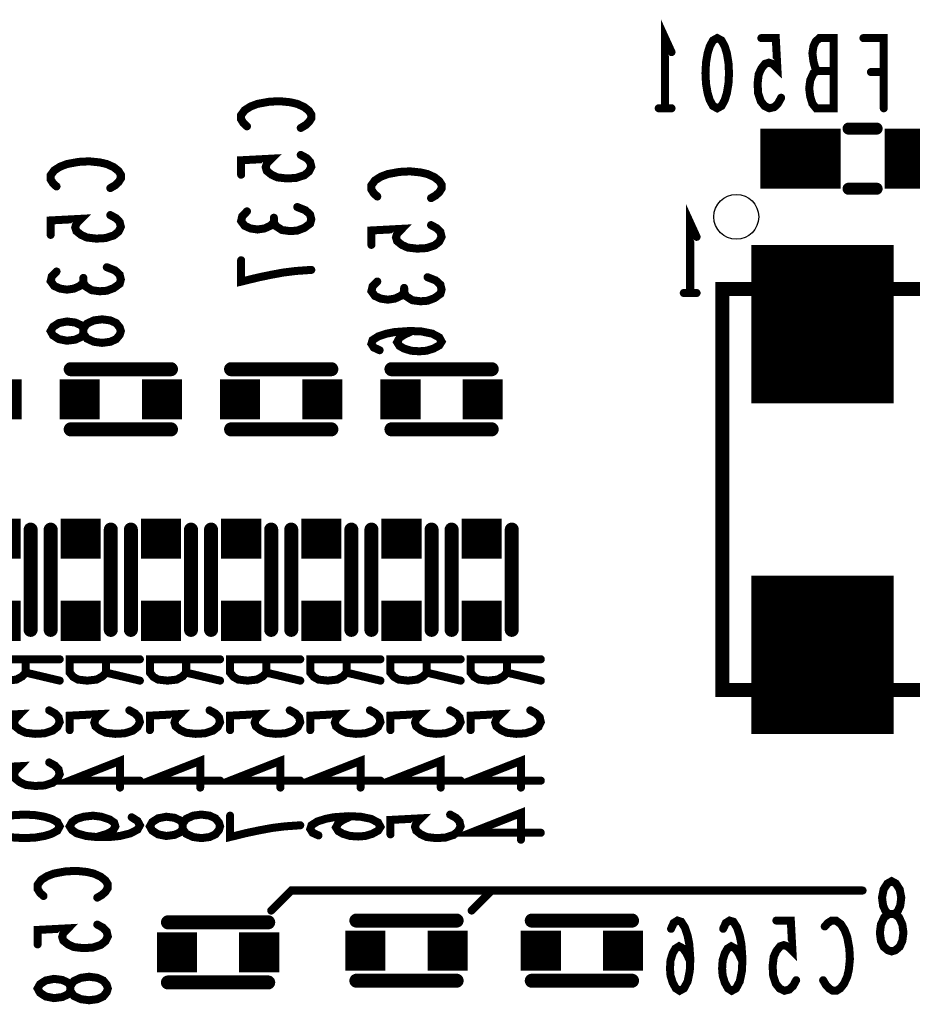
# Model space of a CAD drawing. Extents: x 0 to 8.86, y -3.29 to 6.3.
# Tile 74 of 129: x 5.34 to 5.79, y 4.3 to 4.79. Entities that reach past the tile are written whole.
import ezdxf

# ---------------------------------------------------------------- set-up
doc = ezdxf.new("R2010")
doc.units = 0
doc.layers.get('0').update_dxf_attribs({"color": 3, "linetype": 'CONTINUOUS'})

# ---------------------------------------------------------------- blocks, each defined once
blk = doc.blocks.new('PAD_S1')
at = {"const_width": 1}
blk.add_lwpolyline([(-0.5, 0), (0.5, 0)], dxfattribs=at)
blk = doc.blocks.new('PAD_R1')
at = {"const_width": 0.5}
blk.add_lwpolyline([(0.25, 0, 1), (-0.25, 0, 1)], format="xyb", close=True, dxfattribs=at)

msp = doc.modelspace()

# ---------------------------------------------------------------- linework, layer by layer
for points, const_width in [([(5.6665, 4.74513), (5.6665, 4.78013), (5.6697, 4.77313)], 0.004), ([(5.72437, 4.75038), (5.72277, 4.74746), (5.7209, 4.74571), (5.7185, 4.74513), (5.7161, 4.7463), (5.71423, 4.74863), (5.7129, 4.75271), (5.71263, 4.75738), (5.71317, 4.76205), (5.7145, 4.76496), (5.71637, 4.7673), (5.71823, 4.76788), (5.7201, 4.7673), (5.7225, 4.76496), (5.7217, 4.78013), (5.7145, 4.78013)], 0.004), ([(5.74237, 4.7638), (5.7413, 4.76555), (5.7405, 4.76846), (5.73997, 4.77255), (5.7405, 4.77605), (5.74157, 4.77838), (5.74343, 4.78013), (5.75063, 4.78013), (5.75063, 4.74513), (5.74183, 4.74513), (5.73997, 4.74746), (5.7389, 4.75096), (5.73837, 4.75505), (5.7389, 4.75913), (5.7405, 4.76263), (5.74237, 4.7638), (5.75063, 4.7638)], 0.004), ([(5.77557, 4.74513), (5.77557, 4.78013), (5.76543, 4.78013)], 0.004), ([(5.76917, 4.76321), (5.77557, 4.76321)], 0.004), ([(5.45792, 4.73613), (5.45617, 4.73773), (5.455, 4.7396), (5.455, 4.74173), (5.45675, 4.74413), (5.45967, 4.746), (5.46317, 4.74733), (5.469, 4.7484), (5.47425, 4.74867), (5.4795, 4.74813), (5.483, 4.74733), (5.4865, 4.74573), (5.48883, 4.74387), (5.49, 4.742), (5.49, 4.74013), (5.48883, 4.73827), (5.48708, 4.73667), (5.48475, 4.73533)], 0.004), ([(5.6697, 4.74513), (5.6633, 4.74513)], 0.004), ([(5.714, 4.72), (5.754, 4.72)], 0.03), ([(5.758, 4.735), (5.772, 4.735)], 0.006), ([(5.758, 4.735), (5.772, 4.735)], 0.006), ([(5.776, 4.72), (5.816, 4.72)], 0.03), ([(5.36292, 4.70613), (5.36117, 4.70773), (5.36, 4.7096), (5.36, 4.71173), (5.36175, 4.71413), (5.36467, 4.716), (5.36817, 4.71733), (5.374, 4.7184), (5.37925, 4.71867), (5.3845, 4.71813), (5.388, 4.71733), (5.3915, 4.71573), (5.39383, 4.71387), (5.395, 4.712), (5.395, 4.71013), (5.39383, 4.70827), (5.39208, 4.70667), (5.38975, 4.70533)], 0.004), ([(5.48475, 4.72187), (5.48767, 4.72027), (5.48942, 4.7184), (5.49, 4.716), (5.48883, 4.7136), (5.4865, 4.71173), (5.48242, 4.7104), (5.47775, 4.71013), (5.47308, 4.71067), (5.47017, 4.712), (5.46783, 4.71387), (5.46725, 4.71573), (5.46783, 4.7176), (5.47017, 4.72), (5.455, 4.7192), (5.455, 4.712)], 0.004), ([(5.52292, 4.70113), (5.52117, 4.70273), (5.52, 4.7046), (5.52, 4.70673), (5.52175, 4.70913), (5.52467, 4.711), (5.52817, 4.71233), (5.534, 4.7134), (5.53925, 4.71367), (5.5445, 4.71313), (5.548, 4.71233), (5.5515, 4.71073), (5.55383, 4.70887), (5.555, 4.707), (5.555, 4.70513), (5.55383, 4.70327), (5.55208, 4.70167), (5.54975, 4.70033)], 0.004), ([(5.745, 4.598), (5.745, 4.677)], 0.071), ([(5.758, 4.705), (5.772, 4.705)], 0.006), ([(5.758, 4.705), (5.772, 4.705)], 0.006), ([(5.47133, 4.68813), (5.46958, 4.68653), (5.46667, 4.6852), (5.46317, 4.68467), (5.45967, 4.6852), (5.45675, 4.68653), (5.455, 4.68893), (5.45558, 4.69133), (5.45792, 4.69373)], 0.004), ([(5.483, 4.69587), (5.48708, 4.69427), (5.48942, 4.69213), (5.49, 4.68973), (5.48942, 4.6876), (5.4865, 4.68547), (5.483, 4.68413), (5.4795, 4.68387), (5.47542, 4.6844), (5.4725, 4.68627), (5.47133, 4.68813), (5.47133, 4.69053)], 0.004), ([(5.679, 4.653), (5.679, 4.688), (5.6822, 4.681)], 0.004), ([(5.679, 4.653), (5.679, 4.688), (5.6822, 4.681)], 0.004), ([(5.38975, 4.69187), (5.39267, 4.69027), (5.39442, 4.6884), (5.395, 4.686), (5.39383, 4.6836), (5.3915, 4.68173), (5.38742, 4.6804), (5.38275, 4.68013), (5.37808, 4.68067), (5.37517, 4.682), (5.37283, 4.68387), (5.37225, 4.68573), (5.37283, 4.6876), (5.37517, 4.69), (5.36, 4.6892), (5.36, 4.682)], 0.004), ([(5.54975, 4.68687), (5.55267, 4.68527), (5.55442, 4.6834), (5.555, 4.681), (5.55383, 4.6786), (5.5515, 4.67673), (5.54742, 4.6754), (5.54275, 4.67513), (5.53808, 4.67567), (5.53517, 4.677), (5.53283, 4.67887), (5.53225, 4.68073), (5.53283, 4.6826), (5.53517, 4.685), (5.52, 4.6842), (5.52, 4.677)], 0.004), ([(5.49, 4.66453), (5.48242, 4.664), (5.476, 4.6632), (5.47017, 4.66213), (5.46375, 4.6608), (5.455, 4.65867), (5.455, 4.66933)], 0.004), ([(5.37633, 4.65813), (5.37458, 4.65653), (5.37167, 4.6552), (5.36817, 4.65467), (5.36467, 4.6552), (5.36175, 4.65653), (5.36, 4.65893), (5.36058, 4.66133), (5.36292, 4.66373)], 0.004), ([(5.388, 4.66587), (5.39208, 4.66427), (5.39442, 4.66213), (5.395, 4.65973), (5.39442, 4.6576), (5.3915, 4.65547), (5.388, 4.65413), (5.3845, 4.65387), (5.38042, 4.6544), (5.3775, 4.65627), (5.37633, 4.65813), (5.37633, 4.66053)], 0.004), ([(5.53633, 4.65313), (5.53458, 4.65153), (5.53167, 4.6502), (5.52817, 4.64967), (5.52467, 4.6502), (5.52175, 4.65153), (5.52, 4.65393), (5.52058, 4.65633), (5.52292, 4.65873)], 0.004), ([(5.548, 4.66087), (5.55208, 4.65927), (5.55442, 4.65713), (5.555, 4.65473), (5.55442, 4.6526), (5.5515, 4.65047), (5.548, 4.64913), (5.5445, 4.64887), (5.54042, 4.6494), (5.5375, 4.65127), (5.53633, 4.65313), (5.53633, 4.65553)], 0.004), ([(5.705, 4.455), (5.695, 4.455), (5.695, 4.655), (5.705, 4.655)], 0.007), ([(5.785, 4.655), (5.905, 4.655)], 0.007), ([(5.6822, 4.653), (5.6758, 4.653)], 0.004), ([(5.6822, 4.653), (5.6758, 4.653)], 0.004), ([(5.54042, 4.63407), (5.53633, 4.6322), (5.534, 4.6306), (5.53283, 4.62847), (5.534, 4.6266), (5.53633, 4.62527), (5.53983, 4.6242), (5.54392, 4.62393), (5.54742, 4.6242), (5.55092, 4.62527), (5.55383, 4.62687), (5.555, 4.62873), (5.55383, 4.63087), (5.55033, 4.63273), (5.54508, 4.6338), (5.53925, 4.63407), (5.53167, 4.63353), (5.52758, 4.63273), (5.5235, 4.6314), (5.52058, 4.62953), (5.52, 4.62767), (5.52117, 4.6258), (5.52408, 4.62447)], 0.004), ([(5.42, 4.615), (5.37, 4.615)], 0.007), ([(5.42, 4.615), (5.37, 4.615)], 0.007), ([(5.5, 4.615), (5.45, 4.615)], 0.007), ([(5.5, 4.615), (5.45, 4.615)], 0.007), ([(5.58, 4.615), (5.53, 4.615)], 0.007), ([(5.58, 4.615), (5.53, 4.615)], 0.007), ([(5.42, 4.585), (5.37, 4.585)], 0.007), ([(5.42, 4.585), (5.37, 4.585)], 0.007), ([(5.5, 4.585), (5.45, 4.585)], 0.007), ([(5.5, 4.585), (5.45, 4.585)], 0.007), ([(5.58, 4.585), (5.53, 4.585)], 0.007), ([(5.58, 4.585), (5.53, 4.585)], 0.007), ([(5.745, 4.433), (5.745, 4.512)], 0.071), ([(5.35, 4.485), (5.35, 4.535)], 0.007), ([(5.35, 4.485), (5.35, 4.535)], 0.007), ([(5.36, 4.485), (5.36, 4.535)], 0.007), ([(5.36, 4.485), (5.36, 4.535)], 0.007), ([(5.39, 4.485), (5.39, 4.535)], 0.007), ([(5.39, 4.485), (5.39, 4.535)], 0.007), ([(5.4, 4.485), (5.4, 4.535)], 0.007), ([(5.4, 4.485), (5.4, 4.535)], 0.007), ([(5.43, 4.485), (5.43, 4.535)], 0.007), ([(5.43, 4.485), (5.43, 4.535)], 0.007), ([(5.44, 4.485), (5.44, 4.535)], 0.007), ([(5.44, 4.485), (5.44, 4.535)], 0.007), ([(5.47, 4.485), (5.47, 4.535)], 0.007), ([(5.47, 4.485), (5.47, 4.535)], 0.007), ([(5.48, 4.485), (5.48, 4.535)], 0.007), ([(5.48, 4.485), (5.48, 4.535)], 0.007), ([(5.51, 4.485), (5.51, 4.535)], 0.007), ([(5.51, 4.485), (5.51, 4.535)], 0.007), ([(5.52, 4.485), (5.52, 4.535)], 0.007), ([(5.52, 4.485), (5.52, 4.535)], 0.007), ([(5.55, 4.485), (5.55, 4.535)], 0.007), ([(5.55, 4.485), (5.55, 4.535)], 0.007), ([(5.56, 4.485), (5.56, 4.535)], 0.007), ([(5.56, 4.485), (5.56, 4.535)], 0.007), ([(5.59, 4.485), (5.59, 4.535)], 0.007), ([(5.59, 4.485), (5.59, 4.535)], 0.007), ([(5.3645, 4.47033), (5.3295, 4.47033), (5.3295, 4.46367), (5.33125, 4.46153), (5.33359, 4.4602), (5.33825, 4.45967), (5.34292, 4.4602), (5.34584, 4.4618), (5.34759, 4.46367), (5.34759, 4.47033)], 0.004), ([(5.4045, 4.47033), (5.3695, 4.47033), (5.3695, 4.46367), (5.37125, 4.46153), (5.37359, 4.4602), (5.37825, 4.45967), (5.38292, 4.4602), (5.38584, 4.4618), (5.38759, 4.46367), (5.38759, 4.47033)], 0.004), ([(5.4445, 4.47033), (5.4095, 4.47033), (5.4095, 4.46367), (5.41125, 4.46153), (5.41359, 4.4602), (5.41825, 4.45967), (5.42292, 4.4602), (5.42584, 4.4618), (5.42759, 4.46367), (5.42759, 4.47033)], 0.004), ([(5.4845, 4.47033), (5.4495, 4.47033), (5.4495, 4.46367), (5.45125, 4.46153), (5.45359, 4.4602), (5.45825, 4.45967), (5.46292, 4.4602), (5.46584, 4.4618), (5.46759, 4.46367), (5.46759, 4.47033)], 0.004), ([(5.5245, 4.47033), (5.4895, 4.47033), (5.4895, 4.46367), (5.49125, 4.46153), (5.49359, 4.4602), (5.49825, 4.45967), (5.50292, 4.4602), (5.50584, 4.4618), (5.50759, 4.46367), (5.50759, 4.47033)], 0.004), ([(5.5645, 4.47033), (5.5295, 4.47033), (5.5295, 4.46367), (5.53125, 4.46153), (5.53359, 4.4602), (5.53825, 4.45967), (5.54292, 4.4602), (5.54584, 4.4618), (5.54759, 4.46367), (5.54759, 4.47033)], 0.004), ([(5.6045, 4.47033), (5.5695, 4.47033), (5.5695, 4.46367), (5.57125, 4.46153), (5.57359, 4.4602), (5.57825, 4.45967), (5.58292, 4.4602), (5.58584, 4.4618), (5.58759, 4.46367), (5.58759, 4.47033)], 0.004), ([(5.34759, 4.46367), (5.3645, 4.45967)], 0.004), ([(5.38759, 4.46367), (5.4045, 4.45967)], 0.004), ([(5.42759, 4.46367), (5.4445, 4.45967)], 0.004), ([(5.46759, 4.46367), (5.4845, 4.45967)], 0.004), ([(5.50759, 4.46367), (5.5245, 4.45967)], 0.004), ([(5.54759, 4.46367), (5.5645, 4.45967)], 0.004), ([(5.58759, 4.46367), (5.6045, 4.45967)], 0.004), ([(5.785, 4.455), (5.905, 4.455)], 0.007), ([(5.35926, 4.44487), (5.36217, 4.44327), (5.36392, 4.4414), (5.3645, 4.439), (5.36334, 4.4366), (5.361, 4.43473), (5.35692, 4.4334), (5.35225, 4.43313), (5.34759, 4.43367), (5.34467, 4.435), (5.34234, 4.43687), (5.34175, 4.43873), (5.34234, 4.4406), (5.34467, 4.443), (5.3295, 4.4422), (5.3295, 4.435)], 0.004), ([(5.39926, 4.44487), (5.40217, 4.44327), (5.40392, 4.4414), (5.4045, 4.439), (5.40334, 4.4366), (5.401, 4.43473), (5.39692, 4.4334), (5.39225, 4.43313), (5.38759, 4.43367), (5.38467, 4.435), (5.38234, 4.43687), (5.38175, 4.43873), (5.38234, 4.4406), (5.38467, 4.443), (5.3695, 4.4422), (5.3695, 4.435)], 0.004), ([(5.43926, 4.44487), (5.44217, 4.44327), (5.44392, 4.4414), (5.4445, 4.439), (5.44334, 4.4366), (5.441, 4.43473), (5.43692, 4.4334), (5.43225, 4.43313), (5.42759, 4.43367), (5.42467, 4.435), (5.42234, 4.43687), (5.42175, 4.43873), (5.42234, 4.4406), (5.42467, 4.443), (5.4095, 4.4422), (5.4095, 4.435)], 0.004), ([(5.47926, 4.44487), (5.48217, 4.44327), (5.48392, 4.4414), (5.4845, 4.439), (5.48334, 4.4366), (5.481, 4.43473), (5.47692, 4.4334), (5.47225, 4.43313), (5.46759, 4.43367), (5.46467, 4.435), (5.46234, 4.43687), (5.46175, 4.43873), (5.46234, 4.4406), (5.46467, 4.443), (5.4495, 4.4422), (5.4495, 4.435)], 0.004), ([(5.51926, 4.44487), (5.52217, 4.44327), (5.52392, 4.4414), (5.5245, 4.439), (5.52334, 4.4366), (5.521, 4.43473), (5.51692, 4.4334), (5.51225, 4.43313), (5.50759, 4.43367), (5.50467, 4.435), (5.50234, 4.43687), (5.50175, 4.43873), (5.50234, 4.4406), (5.50467, 4.443), (5.4895, 4.4422), (5.4895, 4.435)], 0.004), ([(5.55926, 4.44487), (5.56217, 4.44327), (5.56392, 4.4414), (5.5645, 4.439), (5.56334, 4.4366), (5.561, 4.43473), (5.55692, 4.4334), (5.55225, 4.43313), (5.54759, 4.43367), (5.54467, 4.435), (5.54234, 4.43687), (5.54175, 4.43873), (5.54234, 4.4406), (5.54467, 4.443), (5.5295, 4.4422), (5.5295, 4.435)], 0.004), ([(5.59926, 4.44487), (5.60217, 4.44327), (5.60392, 4.4414), (5.6045, 4.439), (5.60334, 4.4366), (5.601, 4.43473), (5.59692, 4.4334), (5.59225, 4.43313), (5.58759, 4.43367), (5.58467, 4.435), (5.58234, 4.43687), (5.58175, 4.43873), (5.58234, 4.4406), (5.58467, 4.443), (5.5695, 4.4422), (5.5695, 4.435)], 0.004), ([(5.35926, 4.41887), (5.36217, 4.41727), (5.36392, 4.4154), (5.3645, 4.413), (5.36334, 4.4106), (5.361, 4.40873), (5.35692, 4.4074), (5.35225, 4.40713), (5.34759, 4.40767), (5.34467, 4.409), (5.34234, 4.41087), (5.34175, 4.41273), (5.34234, 4.4146), (5.34467, 4.417), (5.3295, 4.4162), (5.3295, 4.409)], 0.004), ([(5.4045, 4.4098), (5.3695, 4.4098), (5.39459, 4.41967), (5.39459, 4.40633)], 0.004), ([(5.4445, 4.4098), (5.4095, 4.4098), (5.43459, 4.41967), (5.43459, 4.40633)], 0.004), ([(5.4845, 4.4098), (5.4495, 4.4098), (5.47459, 4.41967), (5.47459, 4.40633)], 0.004), ([(5.5245, 4.4098), (5.4895, 4.4098), (5.51459, 4.41967), (5.51459, 4.40633)], 0.004), ([(5.5645, 4.4098), (5.5295, 4.4098), (5.55459, 4.41967), (5.55459, 4.40633)], 0.004), ([(5.6045, 4.4098), (5.5695, 4.4098), (5.59459, 4.41967), (5.59459, 4.40633)], 0.004), ([(5.6045, 4.3838), (5.5695, 4.3838), (5.59459, 4.39367), (5.59459, 4.38033)], 0.004), ([(5.40042, 4.39153), (5.40334, 4.38967), (5.4045, 4.38753), (5.40334, 4.3854), (5.39984, 4.38353), (5.39459, 4.3822), (5.38934, 4.38167), (5.38292, 4.38167), (5.37767, 4.3822), (5.373, 4.38353), (5.37067, 4.38513), (5.3695, 4.387), (5.37067, 4.38913), (5.373, 4.39073), (5.3765, 4.3918), (5.38117, 4.39233), (5.38525, 4.3918), (5.38934, 4.39047), (5.39167, 4.38887), (5.39225, 4.387), (5.39109, 4.38487), (5.38817, 4.38327), (5.38292, 4.38167)], 0.004), ([(5.4845, 4.38753), (5.47692, 4.387), (5.4705, 4.3862), (5.46467, 4.38513), (5.45825, 4.3838), (5.4495, 4.38167), (5.4495, 4.39233)], 0.004), ([(5.50992, 4.39207), (5.50584, 4.3902), (5.5035, 4.3886), (5.50234, 4.38647), (5.5035, 4.3846), (5.50584, 4.38327), (5.50934, 4.3822), (5.51342, 4.38193), (5.51692, 4.3822), (5.52042, 4.38327), (5.52334, 4.38487), (5.5245, 4.38673), (5.52334, 4.38887), (5.51984, 4.39073), (5.51459, 4.3918), (5.50875, 4.39207), (5.50117, 4.39153), (5.49709, 4.39073), (5.493, 4.3894), (5.49009, 4.38753), (5.4895, 4.38567), (5.49067, 4.3838), (5.49359, 4.38247)], 0.004), ([(5.55926, 4.39287), (5.56217, 4.39127), (5.56392, 4.3894), (5.5645, 4.387), (5.56334, 4.3846), (5.561, 4.38273), (5.55692, 4.3814), (5.55225, 4.38113), (5.54759, 4.38167), (5.54467, 4.383), (5.54234, 4.38487), (5.54175, 4.38673), (5.54234, 4.3886), (5.54467, 4.391), (5.5295, 4.3902), (5.5295, 4.383)], 0.004), ([(5.35642, 4.35226), (5.35467, 4.35386), (5.3535, 4.35573), (5.3535, 4.35786), (5.35525, 4.36026), (5.35817, 4.36213), (5.36167, 4.36346), (5.3675, 4.36453), (5.37275, 4.3648), (5.378, 4.36426), (5.3815, 4.36346), (5.385, 4.36186), (5.38733, 4.36), (5.3885, 4.35813), (5.3885, 4.35626), (5.38733, 4.3544), (5.38558, 4.3528), (5.38325, 4.35146)], 0.004), ([(5.765, 4.355), (5.48, 4.355), (5.47, 4.345)], 0.004), ([(5.585, 4.355), (5.58, 4.355), (5.57, 4.345)], 0.004), ([(5.4685, 4.33913), (5.4185, 4.33913)], 0.007), ([(5.4685, 4.33913), (5.4185, 4.33913)], 0.007), ([(5.5625, 4.34), (5.5125, 4.34)], 0.007), ([(5.5625, 4.34), (5.5125, 4.34)], 0.007), ([(5.65, 4.34), (5.6, 4.34)], 0.007), ([(5.65, 4.34), (5.6, 4.34)], 0.007), ([(5.67907, 4.31958), (5.6772, 4.32367), (5.6756, 4.326), (5.67347, 4.32717), (5.6716, 4.326), (5.67027, 4.32367), (5.6692, 4.32017), (5.66893, 4.31608), (5.6692, 4.31258), (5.67027, 4.30908), (5.67187, 4.30617), (5.67373, 4.305), (5.67587, 4.30617), (5.67773, 4.30967), (5.6788, 4.31492), (5.67907, 4.32075), (5.67853, 4.32833), (5.67773, 4.33242), (5.6764, 4.3365), (5.67453, 4.33942), (5.67267, 4.34), (5.6708, 4.33883), (5.66947, 4.33592)], 0.004), ([(5.70507, 4.31958), (5.7032, 4.32367), (5.7016, 4.326), (5.69947, 4.32717), (5.6976, 4.326), (5.69627, 4.32367), (5.6952, 4.32017), (5.69493, 4.31608), (5.6952, 4.31258), (5.69627, 4.30908), (5.69787, 4.30617), (5.69973, 4.305), (5.70187, 4.30617), (5.70373, 4.30967), (5.7048, 4.31492), (5.70507, 4.32075), (5.70453, 4.32833), (5.70373, 4.33242), (5.7024, 4.3365), (5.70053, 4.33942), (5.69867, 4.34), (5.6968, 4.33883), (5.69547, 4.33592)], 0.004), ([(5.73187, 4.31025), (5.73027, 4.30733), (5.7284, 4.30558), (5.726, 4.305), (5.7236, 4.30617), (5.72173, 4.3085), (5.7204, 4.31258), (5.72013, 4.31725), (5.72067, 4.32192), (5.722, 4.32483), (5.72387, 4.32717), (5.72573, 4.32775), (5.7276, 4.32717), (5.73, 4.32483), (5.7292, 4.34), (5.722, 4.34)], 0.004), ([(5.74613, 4.33708), (5.74773, 4.33883), (5.7496, 4.34), (5.75173, 4.34), (5.75413, 4.33825), (5.756, 4.33533), (5.75733, 4.33183), (5.7584, 4.326), (5.75867, 4.32075), (5.75813, 4.3155), (5.75733, 4.312), (5.75573, 4.3085), (5.75387, 4.30617), (5.752, 4.305), (5.75013, 4.305), (5.74827, 4.30617), (5.74667, 4.30792), (5.74533, 4.31025)], 0.004), ([(5.38325, 4.338), (5.38617, 4.3364), (5.38792, 4.33453), (5.3885, 4.33213), (5.38733, 4.32973), (5.385, 4.32786), (5.38092, 4.32653), (5.37625, 4.32626), (5.37158, 4.3268), (5.36867, 4.32813), (5.36633, 4.33), (5.36575, 4.33186), (5.36633, 4.33373), (5.36867, 4.33613), (5.3535, 4.33533), (5.3535, 4.32813)], 0.004), ([(5.4685, 4.30913), (5.4185, 4.30913)], 0.007), ([(5.4685, 4.30913), (5.4185, 4.30913)], 0.007), ([(5.5625, 4.31), (5.5125, 4.31)], 0.007), ([(5.5625, 4.31), (5.5125, 4.31)], 0.007), ([(5.65, 4.31), (5.6, 4.31)], 0.007), ([(5.65, 4.31), (5.6, 4.31)], 0.007)]:
    msp.add_lwpolyline(points, dxfattribs=dict(const_width=const_width))
for points, const_width in [([(5.6925, 4.78013), (5.69463, 4.77896), (5.69623, 4.77605), (5.6973, 4.77255), (5.6981, 4.76788), (5.69837, 4.76263), (5.6981, 4.75738), (5.6973, 4.75271), (5.69623, 4.74921), (5.69463, 4.7463), (5.6925, 4.74513), (5.69037, 4.7463), (5.68877, 4.74921), (5.6877, 4.75271), (5.6869, 4.75738), (5.68663, 4.76263), (5.6869, 4.76788), (5.6877, 4.77255), (5.68877, 4.77605), (5.69037, 4.77896)], 0.004), ([(5.695, 4.585), (5.695, 4.455), (5.89, 4.455), (5.995, 4.455), (5.995, 4.655), (5.865, 4.655), (5.695, 4.655)], 0.007), ([(5.395, 4.634), (5.39442, 4.63213), (5.39267, 4.63), (5.38975, 4.62867), (5.38567, 4.62813), (5.38158, 4.62867), (5.37808, 4.63027), (5.37633, 4.63267), (5.37633, 4.63533), (5.37517, 4.63693), (5.37225, 4.63827), (5.36817, 4.6388), (5.36408, 4.638), (5.36117, 4.63613), (5.36, 4.634), (5.36117, 4.63187), (5.36408, 4.63), (5.36817, 4.6292), (5.37225, 4.62973), (5.37517, 4.63107), (5.37633, 4.63267), (5.37633, 4.63533), (5.37808, 4.63773), (5.38158, 4.63933), (5.38567, 4.63987), (5.38975, 4.63933), (5.39267, 4.638), (5.39442, 4.63587)], 0.004), ([(5.3295, 4.387), (5.33067, 4.38913), (5.33359, 4.39073), (5.33709, 4.3918), (5.34175, 4.3926), (5.347, 4.39287), (5.35225, 4.3926), (5.35692, 4.3918), (5.36042, 4.39073), (5.36334, 4.38913), (5.3645, 4.387), (5.36334, 4.38487), (5.36042, 4.38327), (5.35692, 4.3822), (5.35225, 4.3814), (5.347, 4.38113), (5.34175, 4.3814), (5.33709, 4.3822), (5.33359, 4.38327), (5.33067, 4.38487)], 0.004), ([(5.4445, 4.387), (5.44392, 4.38513), (5.44217, 4.383), (5.43926, 4.38167), (5.43517, 4.38113), (5.43109, 4.38167), (5.42759, 4.38327), (5.42584, 4.38567), (5.42584, 4.38833), (5.42467, 4.38993), (5.42175, 4.39127), (5.41767, 4.3918), (5.41359, 4.391), (5.41067, 4.38913), (5.4095, 4.387), (5.41067, 4.38487), (5.41359, 4.383), (5.41767, 4.3822), (5.42175, 4.38273), (5.42467, 4.38407), (5.42584, 4.38567), (5.42584, 4.38833), (5.42759, 4.39073), (5.43109, 4.39233), (5.43517, 4.39287), (5.43926, 4.39233), (5.44217, 4.391), (5.44392, 4.38887)], 0.004), ([(5.7795, 4.32463), (5.77763, 4.32521), (5.7755, 4.32696), (5.77417, 4.32988), (5.77363, 4.33396), (5.77417, 4.33805), (5.77577, 4.34155), (5.77817, 4.3433), (5.78083, 4.3433), (5.78243, 4.34446), (5.78377, 4.34738), (5.7843, 4.35146), (5.7835, 4.35555), (5.78163, 4.35846), (5.7795, 4.35963), (5.77737, 4.35846), (5.7755, 4.35555), (5.7747, 4.35146), (5.77523, 4.34738), (5.77657, 4.34446), (5.77817, 4.3433), (5.78083, 4.3433), (5.78323, 4.34155), (5.78483, 4.33805), (5.78537, 4.33396), (5.78483, 4.32988), (5.7835, 4.32696), (5.78137, 4.32521)], 0.004), ([(5.3885, 4.30613), (5.38792, 4.30426), (5.38617, 4.30213), (5.38325, 4.3008), (5.37917, 4.30026), (5.37508, 4.3008), (5.37158, 4.3024), (5.36983, 4.3048), (5.36983, 4.30746), (5.36867, 4.30906), (5.36575, 4.3104), (5.36167, 4.31093), (5.35758, 4.31013), (5.35467, 4.30826), (5.3535, 4.30613), (5.35467, 4.304), (5.35758, 4.30213), (5.36167, 4.30133), (5.36575, 4.30186), (5.36867, 4.3032), (5.36983, 4.3048), (5.36983, 4.30746), (5.37158, 4.30986), (5.37508, 4.31146), (5.37917, 4.312), (5.38325, 4.31146), (5.38617, 4.31013), (5.38792, 4.308)], 0.004)]:
    msp.add_lwpolyline(points, close=True, dxfattribs=dict(const_width=const_width))
msp.add_lwpolyline([(5.69082, 4.691, -1), (5.71318, 4.691, -1)], format="xyb", close=True)

# ---------------------------------------------------------------- block references
for name, p, xscale, yscale in [('PAD_R1', (5.7145, 4.78013), 0.004, 0.004), ('PAD_R1', (5.76543, 4.78013), 0.004, 0.004), ('PAD_R1', (5.6697, 4.77313), 0.004, 0.004), ('PAD_R1', (5.74237, 4.7638), 0.004, 0.004), ('PAD_R1', (5.75063, 4.7638), 0.004, 0.004), ('PAD_R1', (5.76917, 4.76321), 0.004, 0.004), ('PAD_R1', (5.77557, 4.76321), 0.004, 0.004), ('PAD_R1', (5.72437, 4.75038), 0.004, 0.004), ('PAD_R1', (5.6633, 4.74513), 0.004, 0.004), ('PAD_R1', (5.6665, 4.74513), 0.004, 0.004), ('PAD_R1', (5.6697, 4.74513), 0.004, 0.004), ('PAD_R1', (5.77557, 4.74513), 0.004, 0.004), ('PAD_R1', (5.45792, 4.73613), 0.004, 0.004), ('PAD_R1', (5.48475, 4.73533), 0.004, 0.004), ('PAD_R1', (5.758, 4.735), 0.006, 0.006), ('PAD_R1', (5.758, 4.735), 0.006, 0.006), ('PAD_R1', (5.772, 4.735), 0.006, 0.006), ('PAD_R1', (5.772, 4.735), 0.006, 0.006), ('PAD_R1', (5.48475, 4.72187), 0.004, 0.004), ('PAD_R1', (5.455, 4.712), 0.004, 0.004), ('PAD_R1', (5.36292, 4.70613), 0.004, 0.004), ('PAD_R1', (5.38975, 4.70533), 0.004, 0.004), ('PAD_R1', (5.758, 4.705), 0.006, 0.006), ('PAD_R1', (5.758, 4.705), 0.006, 0.006), ('PAD_R1', (5.772, 4.705), 0.006, 0.006), ('PAD_R1', (5.772, 4.705), 0.006, 0.006), ('PAD_R1', (5.52292, 4.70113), 0.004, 0.004), ('PAD_R1', (5.54975, 4.70033), 0.004, 0.004), ('PAD_R1', (5.45792, 4.69373), 0.004, 0.004), ('PAD_R1', (5.483, 4.69587), 0.004, 0.004), ('PAD_R1', (5.38975, 4.69187), 0.004, 0.004), ('PAD_R1', (5.47133, 4.69053), 0.004, 0.004), ('PAD_R1', (5.47133, 4.68813), 0.004, 0.004), ('PAD_R1', (5.54975, 4.68687), 0.004, 0.004), ('PAD_R1', (5.36, 4.682), 0.004, 0.004), ('PAD_R1', (5.6822, 4.681), 0.004, 0.004), ('PAD_R1', (5.6822, 4.681), 0.004, 0.004), ('PAD_R1', (5.52, 4.677), 0.004, 0.004), ('PAD_R1', (5.455, 4.66933), 0.004, 0.004), ('PAD_R1', (5.36292, 4.66373), 0.004, 0.004), ('PAD_R1', (5.388, 4.66587), 0.004, 0.004), ('PAD_R1', (5.49, 4.66453), 0.004, 0.004), ('PAD_R1', (5.37633, 4.66053), 0.004, 0.004), ('PAD_R1', (5.52292, 4.65873), 0.004, 0.004), ('PAD_R1', (5.548, 4.66087), 0.004, 0.004), ('PAD_R1', (5.37633, 4.65813), 0.004, 0.004), ('PAD_R1', (5.53633, 4.65553), 0.004, 0.004), ('PAD_R1', (5.705, 4.655), 0.007, 0.007), ('PAD_R1', (5.785, 4.655), 0.007, 0.007), ('PAD_R1', (5.53633, 4.65313), 0.004, 0.004), ('PAD_R1', (5.6758, 4.653), 0.004, 0.004), ('PAD_R1', (5.6758, 4.653), 0.004, 0.004), ('PAD_R1', (5.679, 4.653), 0.004, 0.004), ('PAD_R1', (5.679, 4.653), 0.004, 0.004), ('PAD_R1', (5.6822, 4.653), 0.004, 0.004), ('PAD_R1', (5.6822, 4.653), 0.004, 0.004), ('PAD_R1', (5.54042, 4.63407), 0.004, 0.004), ('PAD_R1', (5.52408, 4.62447), 0.004, 0.004), ('PAD_R1', (5.37, 4.615), 0.007, 0.007), ('PAD_R1', (5.37, 4.615), 0.007, 0.007), ('PAD_R1', (5.42, 4.615), 0.007, 0.007), ('PAD_R1', (5.42, 4.615), 0.007, 0.007), ('PAD_R1', (5.45, 4.615), 0.007, 0.007), ('PAD_R1', (5.45, 4.615), 0.007, 0.007), ('PAD_R1', (5.5, 4.615), 0.007, 0.007), ('PAD_R1', (5.5, 4.615), 0.007, 0.007), ('PAD_R1', (5.53, 4.615), 0.007, 0.007), ('PAD_R1', (5.53, 4.615), 0.007, 0.007), ('PAD_R1', (5.58, 4.615), 0.007, 0.007), ('PAD_R1', (5.58, 4.615), 0.007, 0.007), ('PAD_S1', (5.3355, 4.6), 0.02, 0.02), ('PAD_S1', (5.3745, 4.6), 0.02, 0.02), ('PAD_S1', (5.4155, 4.6), 0.02, 0.02), ('PAD_S1', (5.4545, 4.6), 0.02, 0.02), ('PAD_S1', (5.4955, 4.6), 0.02, 0.02), ('PAD_S1', (5.5345, 4.6), 0.02, 0.02), ('PAD_S1', (5.5755, 4.6), 0.02, 0.02), ('PAD_R1', (5.37, 4.585), 0.007, 0.007), ('PAD_R1', (5.37, 4.585), 0.007, 0.007), ('PAD_R1', (5.42, 4.585), 0.007, 0.007), ('PAD_R1', (5.42, 4.585), 0.007, 0.007), ('PAD_R1', (5.45, 4.585), 0.007, 0.007), ('PAD_R1', (5.45, 4.585), 0.007, 0.007), ('PAD_R1', (5.5, 4.585), 0.007, 0.007), ('PAD_R1', (5.5, 4.585), 0.007, 0.007), ('PAD_R1', (5.53, 4.585), 0.007, 0.007), ('PAD_R1', (5.53, 4.585), 0.007, 0.007), ('PAD_R1', (5.58, 4.585), 0.007, 0.007), ('PAD_R1', (5.58, 4.585), 0.007, 0.007), ('PAD_S1', (5.335, 4.5305), 0.02, 0.02), ('PAD_R1', (5.35, 4.535), 0.007, 0.007), ('PAD_R1', (5.35, 4.535), 0.007, 0.007), ('PAD_S1', (5.375, 4.5305), 0.02, 0.02), ('PAD_R1', (5.36, 4.535), 0.007, 0.007), ('PAD_R1', (5.36, 4.535), 0.007, 0.007), ('PAD_R1', (5.39, 4.535), 0.007, 0.007), ('PAD_R1', (5.39, 4.535), 0.007, 0.007), ('PAD_S1', (5.415, 4.5305), 0.02, 0.02), ('PAD_R1', (5.4, 4.535), 0.007, 0.007), ('PAD_R1', (5.4, 4.535), 0.007, 0.007), ('PAD_R1', (5.43, 4.535), 0.007, 0.007), ('PAD_R1', (5.43, 4.535), 0.007, 0.007), ('PAD_S1', (5.455, 4.5305), 0.02, 0.02), ('PAD_R1', (5.44, 4.535), 0.007, 0.007), ('PAD_R1', (5.44, 4.535), 0.007, 0.007), ('PAD_R1', (5.47, 4.535), 0.007, 0.007), ('PAD_R1', (5.47, 4.535), 0.007, 0.007), ('PAD_S1', (5.495, 4.5305), 0.02, 0.02), ('PAD_R1', (5.48, 4.535), 0.007, 0.007), ('PAD_R1', (5.48, 4.535), 0.007, 0.007), ('PAD_R1', (5.51, 4.535), 0.007, 0.007), ('PAD_R1', (5.51, 4.535), 0.007, 0.007), ('PAD_S1', (5.535, 4.5305), 0.02, 0.02), ('PAD_R1', (5.52, 4.535), 0.007, 0.007), ('PAD_R1', (5.52, 4.535), 0.007, 0.007), ('PAD_R1', (5.55, 4.535), 0.007, 0.007), ('PAD_R1', (5.55, 4.535), 0.007, 0.007), ('PAD_S1', (5.575, 4.5305), 0.02, 0.02), ('PAD_R1', (5.56, 4.535), 0.007, 0.007), ('PAD_R1', (5.56, 4.535), 0.007, 0.007), ('PAD_R1', (5.59, 4.535), 0.007, 0.007), ('PAD_R1', (5.59, 4.535), 0.007, 0.007), ('PAD_S1', (5.335, 4.4895), 0.02, 0.02), ('PAD_S1', (5.375, 4.4895), 0.02, 0.02), ('PAD_S1', (5.415, 4.4895), 0.02, 0.02), ('PAD_S1', (5.455, 4.4895), 0.02, 0.02), ('PAD_S1', (5.495, 4.4895), 0.02, 0.02), ('PAD_S1', (5.535, 4.4895), 0.02, 0.02), ('PAD_S1', (5.575, 4.4895), 0.02, 0.02), ('PAD_R1', (5.35, 4.485), 0.007, 0.007), ('PAD_R1', (5.35, 4.485), 0.007, 0.007), ('PAD_R1', (5.36, 4.485), 0.007, 0.007), ('PAD_R1', (5.36, 4.485), 0.007, 0.007), ('PAD_R1', (5.39, 4.485), 0.007, 0.007), ('PAD_R1', (5.39, 4.485), 0.007, 0.007), ('PAD_R1', (5.4, 4.485), 0.007, 0.007), ('PAD_R1', (5.4, 4.485), 0.007, 0.007), ('PAD_R1', (5.43, 4.485), 0.007, 0.007), ('PAD_R1', (5.43, 4.485), 0.007, 0.007), ('PAD_R1', (5.44, 4.485), 0.007, 0.007), ('PAD_R1', (5.44, 4.485), 0.007, 0.007), ('PAD_R1', (5.47, 4.485), 0.007, 0.007), ('PAD_R1', (5.47, 4.485), 0.007, 0.007), ('PAD_R1', (5.48, 4.485), 0.007, 0.007), ('PAD_R1', (5.48, 4.485), 0.007, 0.007), ('PAD_R1', (5.51, 4.485), 0.007, 0.007), ('PAD_R1', (5.51, 4.485), 0.007, 0.007), ('PAD_R1', (5.52, 4.485), 0.007, 0.007), ('PAD_R1', (5.52, 4.485), 0.007, 0.007), ('PAD_R1', (5.55, 4.485), 0.007, 0.007), ('PAD_R1', (5.55, 4.485), 0.007, 0.007), ('PAD_R1', (5.56, 4.485), 0.007, 0.007), ('PAD_R1', (5.56, 4.485), 0.007, 0.007), ('PAD_R1', (5.59, 4.485), 0.007, 0.007), ('PAD_R1', (5.59, 4.485), 0.007, 0.007), ('PAD_R1', (5.34759, 4.47033), 0.004, 0.004), ('PAD_R1', (5.3645, 4.47033), 0.004, 0.004), ('PAD_R1', (5.38759, 4.47033), 0.004, 0.004), ('PAD_R1', (5.4045, 4.47033), 0.004, 0.004), ('PAD_R1', (5.42759, 4.47033), 0.004, 0.004), ('PAD_R1', (5.4445, 4.47033), 0.004, 0.004), ('PAD_R1', (5.46759, 4.47033), 0.004, 0.004), ('PAD_R1', (5.4845, 4.47033), 0.004, 0.004), ('PAD_R1', (5.50759, 4.47033), 0.004, 0.004), ('PAD_R1', (5.5245, 4.47033), 0.004, 0.004), ('PAD_R1', (5.54759, 4.47033), 0.004, 0.004), ('PAD_R1', (5.5645, 4.47033), 0.004, 0.004), ('PAD_R1', (5.58759, 4.47033), 0.004, 0.004), ('PAD_R1', (5.6045, 4.47033), 0.004, 0.004), ('PAD_R1', (5.34759, 4.46367), 0.004, 0.004), ('PAD_R1', (5.38759, 4.46367), 0.004, 0.004), ('PAD_R1', (5.42759, 4.46367), 0.004, 0.004), ('PAD_R1', (5.46759, 4.46367), 0.004, 0.004), ('PAD_R1', (5.50759, 4.46367), 0.004, 0.004), ('PAD_R1', (5.54759, 4.46367), 0.004, 0.004), ('PAD_R1', (5.58759, 4.46367), 0.004, 0.004), ('PAD_R1', (5.3645, 4.45967), 0.004, 0.004), ('PAD_R1', (5.4045, 4.45967), 0.004, 0.004), ('PAD_R1', (5.4445, 4.45967), 0.004, 0.004), ('PAD_R1', (5.4845, 4.45967), 0.004, 0.004), ('PAD_R1', (5.5245, 4.45967), 0.004, 0.004), ('PAD_R1', (5.5645, 4.45967), 0.004, 0.004), ('PAD_R1', (5.6045, 4.45967), 0.004, 0.004), ('PAD_R1', (5.705, 4.455), 0.007, 0.007), ('PAD_R1', (5.785, 4.455), 0.007, 0.007), ('PAD_R1', (5.35926, 4.44487), 0.004, 0.004), ('PAD_R1', (5.39926, 4.44487), 0.004, 0.004), ('PAD_R1', (5.43926, 4.44487), 0.004, 0.004), ('PAD_R1', (5.47926, 4.44487), 0.004, 0.004), ('PAD_R1', (5.51926, 4.44487), 0.004, 0.004), ('PAD_R1', (5.55926, 4.44487), 0.004, 0.004), ('PAD_R1', (5.59926, 4.44487), 0.004, 0.004), ('PAD_R1', (5.3695, 4.435), 0.004, 0.004), ('PAD_R1', (5.4095, 4.435), 0.004, 0.004), ('PAD_R1', (5.4495, 4.435), 0.004, 0.004), ('PAD_R1', (5.4895, 4.435), 0.004, 0.004), ('PAD_R1', (5.5295, 4.435), 0.004, 0.004), ('PAD_R1', (5.5695, 4.435), 0.004, 0.004), ('PAD_R1', (5.35926, 4.41887), 0.004, 0.004), ('PAD_R1', (5.4045, 4.4098), 0.004, 0.004), ('PAD_R1', (5.4445, 4.4098), 0.004, 0.004), ('PAD_R1', (5.4845, 4.4098), 0.004, 0.004), ('PAD_R1', (5.5245, 4.4098), 0.004, 0.004), ('PAD_R1', (5.5645, 4.4098), 0.004, 0.004), ('PAD_R1', (5.6045, 4.4098), 0.004, 0.004), ('PAD_R1', (5.39459, 4.40633), 0.004, 0.004), ('PAD_R1', (5.43459, 4.40633), 0.004, 0.004), ('PAD_R1', (5.47459, 4.40633), 0.004, 0.004), ('PAD_R1', (5.51459, 4.40633), 0.004, 0.004), ('PAD_R1', (5.55459, 4.40633), 0.004, 0.004), ('PAD_R1', (5.59459, 4.40633), 0.004, 0.004), ('PAD_R1', (5.40042, 4.39153), 0.004, 0.004), ('PAD_R1', (5.4495, 4.39233), 0.004, 0.004), ('PAD_R1', (5.50992, 4.39207), 0.004, 0.004), ('PAD_R1', (5.55926, 4.39287), 0.004, 0.004), ('PAD_R1', (5.4845, 4.38753), 0.004, 0.004), ('PAD_R1', (5.6045, 4.3838), 0.004, 0.004), ('PAD_R1', (5.38292, 4.38167), 0.004, 0.004), ('PAD_R1', (5.49359, 4.38247), 0.004, 0.004), ('PAD_R1', (5.5295, 4.383), 0.004, 0.004), ('PAD_R1', (5.59459, 4.38033), 0.004, 0.004), ('PAD_R1', (5.585, 4.355), 0.004, 0.004), ('PAD_R1', (5.765, 4.355), 0.004, 0.004), ('PAD_R1', (5.35642, 4.35226), 0.004, 0.004), ('PAD_R1', (5.38325, 4.35146), 0.004, 0.004), ('PAD_R1', (5.47, 4.345), 0.004, 0.004), ('PAD_R1', (5.57, 4.345), 0.004, 0.004), ('PAD_R1', (5.4185, 4.33913), 0.007, 0.007), ('PAD_R1', (5.4185, 4.33913), 0.007, 0.007), ('PAD_R1', (5.4685, 4.33913), 0.007, 0.007), ('PAD_R1', (5.4685, 4.33913), 0.007, 0.007), ('PAD_R1', (5.5125, 4.34), 0.007, 0.007), ('PAD_R1', (5.5125, 4.34), 0.007, 0.007), ('PAD_R1', (5.5625, 4.34), 0.007, 0.007), ('PAD_R1', (5.5625, 4.34), 0.007, 0.007), ('PAD_R1', (5.6, 4.34), 0.007, 0.007), ('PAD_R1', (5.6, 4.34), 0.007, 0.007), ('PAD_R1', (5.65, 4.34), 0.007, 0.007), ('PAD_R1', (5.65, 4.34), 0.007, 0.007), ('PAD_R1', (5.722, 4.34), 0.004, 0.004), ('PAD_R1', (5.38325, 4.338), 0.004, 0.004), ('PAD_R1', (5.66947, 4.33592), 0.004, 0.004), ('PAD_R1', (5.69547, 4.33592), 0.004, 0.004), ('PAD_R1', (5.74613, 4.33708), 0.004, 0.004), ('PAD_S1', (5.423, 4.32413), 0.02, 0.02), ('PAD_S1', (5.464, 4.32413), 0.02, 0.02), ('PAD_S1', (5.517, 4.325), 0.02, 0.02), ('PAD_S1', (5.558, 4.325), 0.02, 0.02), ('PAD_S1', (5.6045, 4.325), 0.02, 0.02), ('PAD_S1', (5.6455, 4.325), 0.02, 0.02), ('PAD_R1', (5.3535, 4.32813), 0.004, 0.004), ('PAD_R1', (5.67907, 4.31958), 0.004, 0.004), ('PAD_R1', (5.70507, 4.31958), 0.004, 0.004), ('PAD_R1', (5.4185, 4.30913), 0.007, 0.007), ('PAD_R1', (5.4185, 4.30913), 0.007, 0.007), ('PAD_R1', (5.4685, 4.30913), 0.007, 0.007), ('PAD_R1', (5.4685, 4.30913), 0.007, 0.007), ('PAD_R1', (5.5125, 4.31), 0.007, 0.007), ('PAD_R1', (5.5125, 4.31), 0.007, 0.007), ('PAD_R1', (5.5625, 4.31), 0.007, 0.007), ('PAD_R1', (5.5625, 4.31), 0.007, 0.007), ('PAD_R1', (5.6, 4.31), 0.007, 0.007), ('PAD_R1', (5.6, 4.31), 0.007, 0.007), ('PAD_R1', (5.65, 4.31), 0.007, 0.007), ('PAD_R1', (5.65, 4.31), 0.007, 0.007), ('PAD_R1', (5.73187, 4.31025), 0.004, 0.004), ('PAD_R1', (5.74533, 4.31025), 0.004, 0.004)]:
    msp.add_blockref(name, p, dxfattribs=dict(xscale=xscale, yscale=yscale))

doc.saveas('drawing.dxf')
